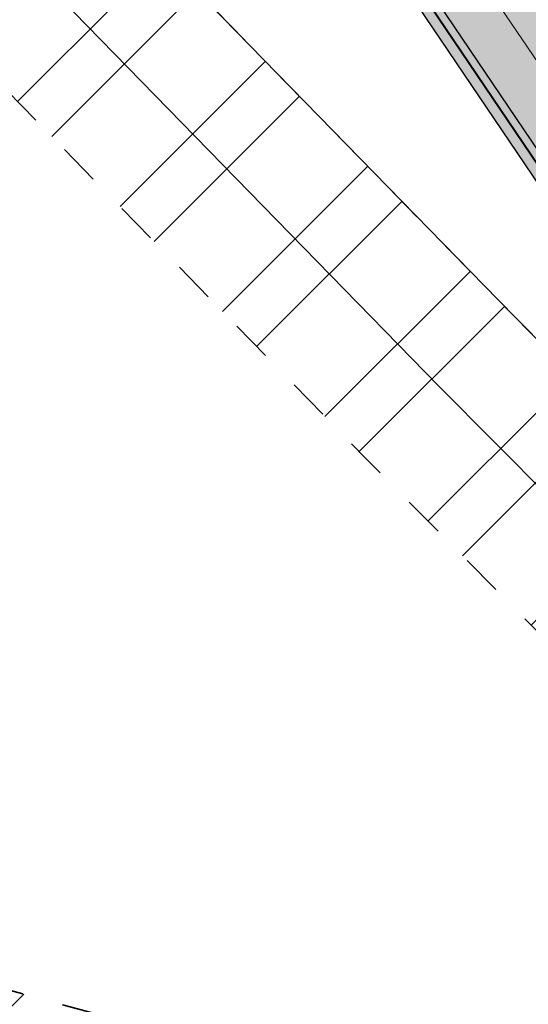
# Model space of a CAD drawing. Header units: metres. Extents: x 207669 to 209690, y 476021 to 477293.
# Tile 5 of 49: x 207943 to 207967, y 476885 to 476933. Entities that reach past the tile are written whole.
import ezdxf
from ezdxf.lldxf.tags import DXFTag

# ---------------------------------------------------------------- set-up
doc = ezdxf.new("R2010")
doc.units = ezdxf.units.M
doc.linetypes.add('AM-AS', pattern=[16, 10, -2, 2, -2])
doc.linetypes.add('NLCS-HIDDEN', pattern=[4, 2, -2])
for name, color, linetype, lineweight, true_color in [('B-OI-KL-BRANDSTOF_Orientatieverzoek_gasunieoost_0000541420-G', 40, 'KL-BRANDSTOF-N', 18, 0xffbf00), ('N-WE-AM-AS_WEG-G', 7, 'AM-AS', 18, 0xd60000), ('N-WE-VH-FUNDERING_GRANULAAT-G', 7, 'CONTINUOUS', 40, 0x99004c), ('N-WE-VH-FUNDERING_ZANDBED-BREED-G', 7, 'CONTINUOUS', 30, 0xa57c00), ('N-WE-VH-FUNDERING_ZANDBED_BREED-A', 7, 'CONTINUOUS', 40, 0xa57c00)]:
    doc.layers.add(name, color=color, linetype=linetype, lineweight=lineweight, true_color=true_color)
for name, color, linetype, lineweight in [('B-OI-KL-VEILIGHEIDSZONE-G', 252, 'NLCS-HIDDEN', 35), ('N-WE-IE-TERREINAFSCHEIDING_KUNSTMATIG_HEKWERK_HOOG-G', 210, 'IE-TERREINAFSCHEIDING-KUNSTMATIG', 35), ('T-WE-VH-KANTVERHARDING_BOUWWEG-G', 60, 'CONTINUOUS', 25), ('T-WE-VH-VERHARDING_ASFALT_BOUWWEG-70MM-A', 252, 'CONTINUOUS', 18)]:
    doc.layers.add(name, color=color, linetype=linetype, lineweight=lineweight)
doc.styles.get("Standard").update_dxf_attribs({"font": 'isocp.shx'})
doc.linetypes.add('IE-TERREINAFSCHEIDING-KUNSTMATIG', pattern='A,4,[82,NLCS.shx,S=0.75,R=90,X=0,Y=0],4,-2', length=10)
tags = doc.linetypes.add('KL-BRANDSTOF-N', pattern='A,4,-0.5,[105,NLCS.SHX,S=0.5,R=0,X=0.75,Y=0],-2,4,-1,["B",Standard,S=1,R=0,X=-0.15,Y=-0.5],-1.5', length=13).pattern_tags.tags
tags[18] = DXFTag(74, 10)
pattern_1 = [(45, (0, 0), (-5.051394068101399, 5.051394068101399), []), (45, (3.3675975, 0), (-5.051394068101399, 5.051394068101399), [])]

# ---------------------------------------------------------------- blocks, each defined once
blk = doc.blocks.new('A$C78FE763D')
at = {"layer": 'B-OI-KL-VEILIGHEIDSZONE-G'}
h = blk.add_hatch(dxfattribs=at)
h.set_pattern_fill('ANSI32', color=256, scale=0.75)
h.set_pattern_definition(pattern_1)
h.paths.add_polyline_path([(209050.9375881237, 476518.5396431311), (209043.125532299, 476518.8796438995), (209004.4717691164, 476520.7480644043), (208998.0385089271, 476520.8455989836), (208994.4349887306, 476520.9688748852), (208992.935653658, 476521.1809657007), (208987.1141704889, 476522.9398933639), (208984.2464321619, 476523.7645453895), (208982.2472676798, 476524.1575529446), (208961.5809573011, 476528.4629516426), (208946.5220461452, 476532.563855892), (208941.2051906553, 476533.782514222), (208903.1010240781, 476542.5168446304), (208854.3198681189, 476553.4830269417), (208805.5441397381, 476564.3659582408), (208756.842541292, 476575.5088327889), (208708.1580406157, 476586.8421821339), (208659.4445053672, 476597.9561975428), (208645.9421921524, 476601.2015875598), (208635.8122818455, 476603.0898383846), (208626.3864741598, 476604.9618731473), (208620.0089611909, 476606.6876323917), (208616.8738774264, 476607.6539789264), (208608.5085805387, 476607.3317409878), (208607.7147462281, 476607.388227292), (208593.7159588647, 476606.8106741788), (208573.1718238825, 476606.1685136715), (208551.5354744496, 476605.2313140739), (208514.8965904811, 476605.0346582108), (208505.7717838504, 476604.8736203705), (208485.9502657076, 476604.3007499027), (208475.047726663, 476604.1278963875), (208473.2836551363, 476604.2170161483), (208435.3275707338, 476609.0187374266), (208410.2766025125, 476612.2382755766), (208386.3403179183, 476615.1490799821), (208372.1225659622, 476616.7944344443), (208370.8679237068, 476617.0666386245), (208366.7919455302, 476618.1427362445), (208347.1206601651, 476622.9592522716), (208332.5732144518, 476626.4223583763), (208314.8127730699, 476630.7675542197), (208307.5733359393, 476632.8400167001), (208304.1866016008, 476633.9158244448), (208301.7785627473, 476634.9618108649), (208265.737801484, 476652.8223577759), (208252.2084358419, 476659.8116686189), (208236.1466094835, 476668.5299794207), (208217.2765463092, 476679.2130734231), (208211.238871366, 476682.4328276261), (208206.9135463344, 476684.6223727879), (208201.0043056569, 476689.0424139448), (208194.8743833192, 476694.0181090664), (208188.0278762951, 476699.6469287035), (208179.7819454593, 476706.5954438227), (208167.5172268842, 476716.7875479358), (208160.0162014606, 476723.1235963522), (208143.7253530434, 476737.7180011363), (208140.7841958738, 476740.296256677), (208137.2494930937, 476743.7516149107), (208127.3442713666, 476753.6668096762), (208117.6775741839, 476763.4073517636), (208110.7673497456, 476770.4858983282), (208107.1789824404, 476774.0473304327), (208073.4188309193, 476808.9680776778), (208037.0226775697, 476846.8302774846), (208005.6460867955, 476879.2423167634), (207982.4240652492, 476903.0248457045), (207966.6406611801, 476918.9412363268), (207943.1172987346, 476943.0761142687), (207919.053827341, 476967.866388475), (207894.2855795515, 476993.4698702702), (207890.7679384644, 476996.8277555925), (207867.5642186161, 477020.3765344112), (207844.3344498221, 477044.2101672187), (207827.8124503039, 477061.0787171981), (207816.9714566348, 477067.1797366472), (207812.3269095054, 477070.0203660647), (207810.1095525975, 477071.3769726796), (207764.5498415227, 477099.2176252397), (207755.4859131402, 477103.8493892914), (207745.7668134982, 477107.4289707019), (207725.8028753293, 477114.6722316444), (207702.275920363, 477123.4861027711), (207695.2540454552, 477126.1533678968), (207691.7030862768, 477116.8050691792), (207698.746329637, 477114.1296872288), (207722.3433746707, 477105.2895583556), (207742.3334365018, 477098.036819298), (207751.4683368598, 477094.6724007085), (207759.6604084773, 477090.4861647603), (207804.8906974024, 477062.8468173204), (207807.1093404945, 477061.4894239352), (207811.9087933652, 477058.5540533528), (207821.6657996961, 477053.0630728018), (207837.1818001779, 477037.2216227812), (207860.4220313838, 477013.3772555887), (207883.7523115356, 476989.7000344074), (207887.2366704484, 476986.3739197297), (207911.8724226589, 476960.9074015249), (207935.9489512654, 476936.1036757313), (207959.5095888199, 476911.9305536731), (207975.2961847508, 476896.0109442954), (207998.4761632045, 476872.2714732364), (208029.8255724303, 476839.8875125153), (208066.2194190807, 476802.0277123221), (208100.0612675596, 476767.0224595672), (208103.6669002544, 476763.4438916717), (208110.5506758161, 476756.3924382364), (208120.2579786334, 476746.6109803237), (208130.2167569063, 476736.6421750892), (208133.9880541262, 476732.9555333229), (208137.0928969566, 476730.2337888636), (208153.4520485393, 476715.5781936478), (208161.0950231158, 476709.1222420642), (208173.3643045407, 476698.9263461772), (208181.6303737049, 476691.9608612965), (208188.5478666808, 476686.2736809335), (208194.855944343, 476681.1533760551), (208201.6207036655, 476676.093417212), (208206.6273786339, 476673.5589623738), (208212.4597036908, 476670.4487165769), (208231.2976405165, 476659.7838105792), (208247.5278141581, 476650.9741213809), (208261.222448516, 476643.899432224), (208297.5636872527, 476625.889979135), (208300.6716483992, 476624.5399655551), (208304.6829140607, 476623.2657732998), (208312.2474769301, 476621.1002357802), (208330.2270355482, 476616.7014316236), (208344.7735898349, 476613.2385377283), (208364.3263044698, 476608.4510537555), (208368.5303262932, 476607.3411513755), (208370.4836840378, 476606.9173555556), (208385.1619320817, 476605.2187100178), (208409.0356474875, 476602.3155144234), (208434.0626792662, 476599.0990525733), (208472.4025948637, 476594.2487738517), (208474.874523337, 476594.1238936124), (208486.1739842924, 476594.3030400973), (208506.0044661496, 476594.8761696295), (208515.0116595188, 476595.035131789), (208551.7787755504, 476595.2324759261), (208573.5444261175, 476596.1752763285), (208594.0782911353, 476596.8171158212), (208607.5655037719, 476597.3735627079), (208608.3456694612, 476597.3180490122), (208615.5563725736, 476597.5958110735), (208617.2292888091, 476597.0801576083), (208624.1037758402, 476595.2199168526), (208633.9219681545, 476593.2699516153), (208643.8560578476, 476591.4182024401), (208657.1637446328, 476588.2195924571), (208705.9122093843, 476577.097607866), (208754.5937087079, 476565.764957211), (208803.3401102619, 476554.6118317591), (208852.1343818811, 476543.7247630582), (208900.8872259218, 476532.7649453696), (208938.9710593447, 476524.0352757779), (208944.0902038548, 476522.8619341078), (208959.2452926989, 476518.7348383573), (208980.2629823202, 476514.3562370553), (208981.8958178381, 476514.0352446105), (208984.2860795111, 476513.3478966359), (208990.776596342, 476511.3868242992), (208993.5612612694, 476510.9929151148), (208997.7917410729, 476510.8481910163), (209004.1544808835, 476510.7517255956), (209042.666717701, 476508.8901461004), (209050.5027740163, 476508.5491007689)])
h = blk.add_hatch(dxfattribs=at)
h.set_pattern_fill('ANSI32', color=256, scale=0.75)
h.set_pattern_definition(pattern_1)
h.paths.add_polyline_path([(209049.9040674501, 476513.0338821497), (209047.9294700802, 476513.0805787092), (209017.1992382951, 476514.8064918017), (209008.5272349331, 476515.2647521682), (209004.8121158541, 476515.4943067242), (209004.2408080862, 476517.5976129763), (209000.6276531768, 476519.3154362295), (208998.7788331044, 476519.4035706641), (208993.2416138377, 476519.8381183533), (208990.97886399, 476520.3162782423), (208988.6145419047, 476521.0333104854), (208983.3310031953, 476522.1952195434), (208982.2517066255, 476522.3679864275), (208961.9475473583, 476526.8995101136), (208902.7618700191, 476541.0620222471), (208853.8783733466, 476551.6625872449), (208805.1138370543, 476562.5011498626), (208756.4213277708, 476573.5724886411), (208707.8367897, 476585.2632493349), (208659.1236152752, 476596.6233849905), (208645.679700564, 476599.6303800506), (208640.3598271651, 476601.0262477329), (208639.0288933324, 476601.3286358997), (208630.6115306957, 476603.2477033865), (208628.1305486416, 476603.3724206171), (208622.4777562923, 476602.8079669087), (208611.8145477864, 476602.596814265), (208599.7689718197, 476602.0901496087), (208586.4531468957, 476601.6153341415), (208570.4825037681, 476600.9767082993), (208545.8615593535, 476600.191103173), (208522.6693948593, 476599.9608065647), (208506.649443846, 476599.9037354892), (208490.6508412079, 476599.6171724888), (208474.9075160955, 476599.7147367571), (208459.2145196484, 476600.8897237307), (208443.5154846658, 476602.8478914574), (208427.6849074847, 476604.9554357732), (208411.7970154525, 476606.9594493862), (208395.9370638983, 476608.915619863), (208380.275665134, 476611.090482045), (208371.4295667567, 476612.3947525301), (208364.895292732, 476613.5728254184), (208349.4689988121, 476617.1053753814), (208333.8965026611, 476620.8587718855), (208327.7544930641, 476622.2719244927), (208319.2180087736, 476624.3108873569), (208310.7373976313, 476626.5414977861), (208304.4345748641, 476628.6519452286), (208296.9686334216, 476631.7659578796), (208290.3670795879, 476634.9872680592), (208276.3190710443, 476642.4587023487), (208262.12475887, 476649.9100899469), (208233.6902783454, 476664.5532774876), (208219.6299865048, 476671.9627335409), (208206.0581788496, 476679.7449356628), (208199.3422186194, 476684.4570483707), (208193.5954706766, 476688.9022408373), (208191.8675052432, 476690.3117710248), (208169.3297613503, 476709.263374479), (208157.1377965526, 476719.4686554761), (208145.2524005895, 476730.0154807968), (208133.5910201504, 476740.8020591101), (208122.1887856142, 476751.8764433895), (208111.322505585, 476762.8023900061), (208100.2775304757, 476774.2949457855), (208089.2059399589, 476785.886893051), (208078.0474932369, 476797.3958249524), (208066.9712737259, 476808.7884220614), (208055.7541631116, 476820.1836138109), (208044.6117725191, 476831.5776518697), (208033.4864377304, 476843.0833485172), (208022.2436173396, 476854.8298633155), (208021.0579990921, 476856.0035156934), (208013.0067169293, 476864.4476175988), (208010.65405498, 476866.474961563), (208006.7205843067, 476867.9604600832), (207991.138858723, 476872.4534932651), (207975.7144594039, 476876.8206847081), (207960.2521809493, 476881.1029625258), (207944.8222693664, 476885.2904813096), (207929.4324876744, 476889.5395556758), (207914.0135226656, 476893.8219354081), (207898.6063409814, 476898.1656782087), (207874.9670680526, 476904.6657532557), (207859.6453011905, 476908.9835424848), (207844.4240313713, 476913.4164947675), (207841.3066156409, 476914.2904238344), (207838.7115490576, 476914.7345247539), (207835.5842467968, 476914.3844093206), (207831.5041699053, 476913.3913854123), (207830.5720012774, 476913.2726442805), (207829.6633061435, 476913.3865181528), (207828.5949108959, 476913.7204861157), (207807.9104308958, 476919.4235730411), (207786.0683481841, 476925.4976016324), (207776.1044615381, 476928.1645006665), (207757.7294162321, 476933.3081194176), (207739.9541562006, 476938.7043057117), (207724.4544292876, 476942.8324040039), (207720.1668244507, 476943.9676748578), (207682.0354066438, 476955.7184769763), (207671.8795113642, 476958.5883705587), (207669.1601613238, 476948.9652143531), (207679.2028433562, 476946.1273130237), (207717.4134255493, 476934.352115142), (207721.8878207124, 476933.167385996), (207737.2140937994, 476929.0854842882), (207754.9288337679, 476923.7076705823), (207773.4637884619, 476918.5192893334), (207783.4359018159, 476915.8501883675), (207805.2418191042, 476909.7862169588), (207825.7733391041, 476904.1253038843), (207827.5329438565, 476903.5752718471), (207830.5822487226, 476903.1931457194), (207833.3240800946, 476903.5424045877), (207837.3300032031, 476904.5173806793), (207838.4187009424, 476904.639265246), (207839.1076343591, 476904.5213661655), (207841.6762186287, 476903.8012952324), (207856.8909488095, 476899.3702475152), (207872.2851819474, 476895.0320367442), (207895.9239090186, 476888.5321117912), (207911.3187273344, 476884.1918545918), (207926.7637623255, 476879.9022343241), (207942.1819806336, 476875.6453086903), (207957.6080690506, 476871.4588274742), (207973.0177905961, 476867.1911052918), (207988.391391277, 476862.8382967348), (208003.5636656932, 476858.4633299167), (208005.46619502, 476857.7448284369), (208006.1075330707, 476857.1921724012), (208013.9202509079, 476848.9982743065), (208015.1126326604, 476847.8179266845), (208026.2798122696, 476836.1504414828), (208037.4424774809, 476824.6061381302), (208048.6160868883, 476813.180176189), (208059.8229762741, 476801.7953679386), (208070.872756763, 476790.4299650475), (208082.0003100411, 476778.9528969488), (208093.0567195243, 476767.3768442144), (208104.171744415, 476755.8113999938), (208115.1594643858, 476744.7633466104), (208126.7112298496, 476733.5437308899), (208138.5378494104, 476722.6043092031), (208150.6084534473, 476711.8931345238), (208162.9024886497, 476701.6024155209), (208185.4887447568, 476682.6100189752), (208187.3747793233, 476681.0715491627), (208193.4080313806, 476676.4047416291), (208200.6880711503, 476671.2968543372), (208214.8102634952, 476663.199056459), (208229.0699716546, 476655.6845125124), (208257.5114911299, 476641.037700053), (208271.6471789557, 476633.6170876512), (208285.825170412, 476626.0765219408), (208292.8476165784, 476622.6498321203), (208300.9176751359, 476619.2838447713), (208307.8748523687, 476616.9542922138), (208316.7842412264, 476614.6109026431), (208325.4717569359, 476612.5358655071), (208331.6037473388, 476611.1250181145), (208347.1812511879, 476607.3704146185), (208362.890957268, 476603.7729645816), (208369.8126832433, 476602.5250374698), (208378.858584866, 476601.1913079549), (208394.6371861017, 476599.0001701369), (208410.5592345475, 476597.0363406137), (208426.3993425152, 476595.0383542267), (208442.2367653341, 476592.9298985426), (208458.2217303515, 476590.9360662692), (208474.5027339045, 476589.7170532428), (208490.7094087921, 476589.6166175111), (208506.756806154, 476589.9040545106), (208522.7368551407, 476589.9609834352), (208546.0706906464, 476590.1926868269), (208570.8417462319, 476590.9830817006), (208586.8311031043, 476591.6224558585), (208600.1572781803, 476592.0976403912), (208612.1237022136, 476592.6009757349), (208623.0744937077, 476592.8178230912), (208628.3777013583, 476593.3473693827), (208629.2387193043, 476593.3040866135), (208636.8133566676, 476591.5771541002), (208637.9824228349, 476591.311542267), (208643.3185494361, 476589.9114099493), (208656.8966347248, 476586.8744050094), (208705.5314603, 476575.5325406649), (208754.1429222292, 476563.8353013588), (208802.9204129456, 476552.7446401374), (208851.7338766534, 476541.895202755), (208900.5383799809, 476531.3117677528), (208959.6947026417, 476517.1562798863), (208980.3705433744, 476512.5418035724), (208981.4652468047, 476512.3665704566), (208986.0857080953, 476511.3504795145), (208988.48938601, 476510.6215117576), (208991.8106361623, 476509.9196716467), (208995.4852075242, 476509.6313000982), (208996.5742499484, 476506.910972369), (208999.9799266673, 476505.7738128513), (209007.9550150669, 476505.2810378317), (209016.6550117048, 476504.8212981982), (209047.5307799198, 476503.0872112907), (209049.6676470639, 476503.0366772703)])
at = {"layer": 'B-OI-KL-BRANDSTOF_Orientatieverzoek_gasunieoost_0000541420-G', "flags": 128}
blk.add_lwpolyline([(209050.72018107, 476513.54437195), (209042.896125, 476513.884895), (209004.313125, 476515.749895), (208997.915125, 476515.846895), (208993.998125, 476515.980895), (208991.856125, 476516.2838949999), (208985.700125, 476518.1438949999), (208983.071125, 476518.899895), (208981.255125, 476519.2568949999), (208960.413125, 476523.5988949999), (208945.306125, 476527.7128949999), (208940.088125, 476528.9088949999), (208901.994125, 476537.640895), (208853.227125, 476548.6038949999), (208804.442125, 476559.488895), (208755.718125, 476570.6368949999), (208707.035125, 476581.9698949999), (208658.304125, 476593.0878949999), (208644.899125, 476596.309895), (208634.867125, 476598.179895), (208625.245125, 476600.090895), (208618.619125, 476601.883895), (208616.215125, 476602.624895), (208608.427125, 476602.324895), (208607.640125, 476602.380895), (208593.897125, 476601.813895), (208573.358125, 476601.171895), (208551.657125, 476600.231895), (208514.954125, 476600.0348949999), (208505.888125, 476599.874895), (208486.062125, 476599.301895), (208474.961125, 476599.1258949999), (208472.843125, 476599.232895), (208434.695125, 476604.058895), (208409.656125, 476607.276895), (208385.751125, 476610.183895), (208371.303125, 476611.855895), (208369.699125, 476612.203895), (208365.559125, 476613.296895), (208345.947125, 476618.0988949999), (208331.400125, 476621.5618949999), (208313.530125, 476625.933895), (208306.128125, 476628.052895), (208302.429125, 476629.227895), (208299.671125, 476630.4258949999), (208263.480125, 476648.3608949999), (208249.868125, 476655.3928949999), (208233.722125, 476664.156895), (208214.868125, 476674.830895), (208208.933125, 476677.9958949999), (208204.267125, 476680.357895), (208197.930125, 476685.097895), (208191.711125, 476690.145895), (208184.829125, 476695.803895), (208176.573125, 476702.760895), (208164.306125, 476712.954895), (208156.734125, 476719.350895), (208140.409125, 476733.975895), (208137.386125, 476736.6258949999), (208133.733125, 476740.1968949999), (208123.801125, 476750.138895), (208114.114125, 476759.899895), (208107.217125, 476766.964895), (208103.620125, 476770.5348949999), (208069.819125, 476805.497895), (208033.424125, 476843.358895), (208002.061125, 476875.7568949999), (207978.860125, 476899.5178949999), (207963.075125, 476915.4358949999), (207939.533125, 476939.589895), (207915.463125, 476964.3868949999), (207890.761125, 476989.921895), (207887.260125, 476993.263895), (207863.993125, 477016.8768949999), (207840.758125, 477040.715895), (207824.739125, 477057.070895), (207814.440125, 477062.866895), (207809.718125, 477065.754895), (207807.500125, 477067.111895), (207762.105125, 477094.851895), (207753.477125, 477099.260895), (207744.050125, 477102.732895), (207724.073125, 477109.980895), (207700.511125, 477118.807895), (207693.478565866, 477121.479218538)], dxfattribs=at)
at = {"layer": 'B-OI-KL-VEILIGHEIDSZONE-G', "flags": 128}
for points in [[(209050.9375881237, 476518.5396431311), (209043.125532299, 476518.8796438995), (209004.4717691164, 476520.7480644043), (208998.0385089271, 476520.8455989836), (208994.4349887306, 476520.9688748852), (208992.935653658, 476521.1809657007), (208987.1141704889, 476522.9398933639), (208984.2464321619, 476523.7645453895), (208982.2472676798, 476524.1575529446), (208961.5809573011, 476528.4629516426), (208946.5220461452, 476532.563855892), (208941.2051906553, 476533.782514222), (208903.1010240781, 476542.5168446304), (208854.3198681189, 476553.4830269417), (208805.5441397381, 476564.3659582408), (208756.842541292, 476575.5088327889), (208708.1580406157, 476586.8421821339), (208659.4445053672, 476597.9561975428), (208645.9421921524, 476601.2015875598), (208635.8122818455, 476603.0898383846), (208626.3864741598, 476604.9618731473), (208620.0089611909, 476606.6876323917), (208616.8738774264, 476607.6539789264), (208608.5085805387, 476607.3317409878), (208607.7147462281, 476607.388227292), (208593.7159588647, 476606.8106741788), (208573.1718238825, 476606.1685136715), (208551.5354744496, 476605.2313140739), (208514.8965904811, 476605.0346582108), (208505.7717838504, 476604.8736203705), (208485.9502657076, 476604.3007499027), (208475.047726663, 476604.1278963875), (208473.2836551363, 476604.2170161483), (208435.3275707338, 476609.0187374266), (208410.2766025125, 476612.2382755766), (208386.3403179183, 476615.1490799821), (208372.1225659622, 476616.7944344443), (208370.8679237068, 476617.0666386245), (208366.7919455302, 476618.1427362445), (208347.1206601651, 476622.9592522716), (208332.5732144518, 476626.4223583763), (208314.8127730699, 476630.7675542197), (208307.5733359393, 476632.8400167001), (208304.1866016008, 476633.9158244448), (208301.7785627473, 476634.9618108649), (208265.737801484, 476652.8223577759), (208252.2084358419, 476659.8116686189), (208236.1466094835, 476668.5299794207), (208217.2765463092, 476679.2130734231), (208211.238871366, 476682.4328276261), (208206.9135463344, 476684.6223727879), (208201.0043056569, 476689.0424139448), (208194.8743833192, 476694.0181090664), (208188.0278762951, 476699.6469287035), (208179.7819454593, 476706.5954438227), (208167.5172268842, 476716.7875479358), (208160.0162014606, 476723.1235963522), (208143.7253530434, 476737.7180011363), (208140.7841958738, 476740.296256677), (208137.2494930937, 476743.7516149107), (208127.3442713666, 476753.6668096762), (208117.6775741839, 476763.4073517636), (208110.7673497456, 476770.4858983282), (208107.1789824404, 476774.0473304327), (208073.4188309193, 476808.9680776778), (208037.0226775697, 476846.8302774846), (208005.6460867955, 476879.2423167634), (207982.4240652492, 476903.0248457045), (207966.6406611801, 476918.9412363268), (207943.1172987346, 476943.0761142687), (207919.053827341, 476967.866388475), (207894.2855795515, 476993.4698702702), (207890.7679384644, 476996.8277555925), (207867.5642186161, 477020.3765344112), (207844.3344498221, 477044.2101672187), (207827.8124503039, 477061.0787171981), (207816.9714566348, 477067.1797366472), (207812.3269095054, 477070.0203660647), (207810.1095525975, 477071.3769726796), (207764.5498415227, 477099.2176252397), (207755.4859131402, 477103.8493892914), (207745.7668134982, 477107.4289707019), (207725.8028753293, 477114.6722316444), (207702.275920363, 477123.4861027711), (207695.2540454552, 477126.1533678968), (207691.7030862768, 477116.8050691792), (207698.746329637, 477114.1296872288), (207722.3433746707, 477105.2895583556), (207742.3334365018, 477098.036819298), (207751.4683368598, 477094.6724007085), (207759.6604084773, 477090.4861647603), (207804.8906974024, 477062.8468173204), (207807.1093404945, 477061.4894239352), (207811.9087933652, 477058.5540533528), (207821.6657996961, 477053.0630728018), (207837.1818001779, 477037.2216227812), (207860.4220313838, 477013.3772555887), (207883.7523115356, 476989.7000344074), (207887.2366704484, 476986.3739197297), (207911.8724226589, 476960.9074015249), (207935.9489512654, 476936.1036757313), (207959.5095888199, 476911.9305536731), (207975.2961847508, 476896.0109442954), (207998.4761632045, 476872.2714732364), (208029.8255724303, 476839.8875125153), (208066.2194190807, 476802.0277123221), (208100.0612675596, 476767.0224595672), (208103.6669002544, 476763.4438916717), (208110.5506758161, 476756.3924382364), (208120.2579786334, 476746.6109803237), (208130.2167569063, 476736.6421750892), (208133.9880541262, 476732.9555333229), (208137.0928969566, 476730.2337888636), (208153.4520485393, 476715.5781936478), (208161.0950231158, 476709.1222420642), (208173.3643045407, 476698.9263461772), (208181.6303737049, 476691.9608612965), (208188.5478666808, 476686.2736809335), (208194.855944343, 476681.1533760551), (208201.6207036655, 476676.093417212), (208206.6273786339, 476673.5589623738), (208212.4597036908, 476670.4487165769), (208231.2976405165, 476659.7838105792), (208247.5278141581, 476650.9741213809), (208261.222448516, 476643.899432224), (208297.5636872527, 476625.889979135), (208300.6716483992, 476624.5399655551), (208304.6829140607, 476623.2657732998), (208312.2474769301, 476621.1002357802), (208330.2270355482, 476616.7014316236), (208344.7735898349, 476613.2385377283), (208364.3263044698, 476608.4510537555), (208368.5303262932, 476607.3411513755), (208370.4836840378, 476606.9173555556), (208385.1619320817, 476605.2187100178), (208409.0356474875, 476602.3155144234), (208434.0626792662, 476599.0990525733), (208472.4025948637, 476594.2487738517), (208474.874523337, 476594.1238936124), (208486.1739842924, 476594.3030400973), (208506.0044661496, 476594.8761696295), (208515.0116595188, 476595.035131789), (208551.7787755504, 476595.2324759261), (208573.5444261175, 476596.1752763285), (208594.0782911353, 476596.8171158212), (208607.5655037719, 476597.3735627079), (208608.3456694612, 476597.3180490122), (208615.5563725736, 476597.5958110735), (208617.2292888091, 476597.0801576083), (208624.1037758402, 476595.2199168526), (208633.9219681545, 476593.2699516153), (208643.8560578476, 476591.4182024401), (208657.1637446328, 476588.2195924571), (208705.9122093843, 476577.097607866), (208754.5937087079, 476565.764957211), (208803.3401102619, 476554.6118317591), (208852.1343818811, 476543.7247630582), (208900.8872259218, 476532.7649453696), (208938.9710593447, 476524.0352757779), (208944.0902038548, 476522.8619341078), (208959.2452926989, 476518.7348383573), (208980.2629823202, 476514.3562370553), (208981.8958178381, 476514.0352446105), (208984.2860795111, 476513.3478966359), (208990.776596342, 476511.3868242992), (208993.5612612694, 476510.9929151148), (208997.7917410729, 476510.8481910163), (209004.1544808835, 476510.7517255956), (209042.666717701, 476508.8901461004), (209050.5027740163, 476508.5491007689)], [(209049.9040674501, 476513.0338821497), (209047.9294700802, 476513.0805787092), (209017.1992382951, 476514.8064918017), (209008.5272349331, 476515.2647521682), (209004.8121158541, 476515.4943067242), (209004.2408080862, 476517.5976129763), (209000.6276531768, 476519.3154362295), (208998.7788331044, 476519.4035706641), (208993.2416138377, 476519.8381183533), (208990.97886399, 476520.3162782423), (208988.6145419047, 476521.0333104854), (208983.3310031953, 476522.1952195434), (208982.2517066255, 476522.3679864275), (208961.9475473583, 476526.8995101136), (208902.7618700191, 476541.0620222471), (208853.8783733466, 476551.6625872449), (208805.1138370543, 476562.5011498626), (208756.4213277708, 476573.5724886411), (208707.8367897, 476585.2632493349), (208659.1236152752, 476596.6233849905), (208645.679700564, 476599.6303800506), (208640.3598271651, 476601.0262477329), (208639.0288933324, 476601.3286358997), (208630.6115306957, 476603.2477033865), (208628.1305486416, 476603.3724206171), (208622.4777562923, 476602.8079669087), (208611.8145477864, 476602.596814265), (208599.7689718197, 476602.0901496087), (208586.4531468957, 476601.6153341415), (208570.4825037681, 476600.9767082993), (208545.8615593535, 476600.191103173), (208522.6693948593, 476599.9608065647), (208506.649443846, 476599.9037354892), (208490.6508412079, 476599.6171724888), (208474.9075160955, 476599.7147367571), (208459.2145196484, 476600.8897237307), (208443.5154846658, 476602.8478914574), (208427.6849074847, 476604.9554357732), (208411.7970154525, 476606.9594493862), (208395.9370638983, 476608.915619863), (208380.275665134, 476611.090482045), (208371.4295667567, 476612.3947525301), (208364.895292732, 476613.5728254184), (208349.4689988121, 476617.1053753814), (208333.8965026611, 476620.8587718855), (208327.7544930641, 476622.2719244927), (208319.2180087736, 476624.3108873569), (208310.7373976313, 476626.5414977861), (208304.4345748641, 476628.6519452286), (208296.9686334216, 476631.7659578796), (208290.3670795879, 476634.9872680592), (208276.3190710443, 476642.4587023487), (208262.12475887, 476649.9100899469), (208233.6902783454, 476664.5532774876), (208219.6299865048, 476671.9627335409), (208206.0581788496, 476679.7449356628), (208199.3422186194, 476684.4570483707), (208193.5954706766, 476688.9022408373), (208191.8675052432, 476690.3117710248), (208169.3297613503, 476709.263374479), (208157.1377965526, 476719.4686554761), (208145.2524005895, 476730.0154807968), (208133.5910201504, 476740.8020591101), (208122.1887856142, 476751.8764433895), (208111.322505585, 476762.8023900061), (208100.2775304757, 476774.2949457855), (208089.2059399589, 476785.886893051), (208078.0474932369, 476797.3958249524), (208066.9712737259, 476808.7884220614), (208055.7541631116, 476820.1836138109), (208044.6117725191, 476831.5776518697), (208033.4864377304, 476843.0833485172), (208022.2436173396, 476854.8298633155), (208021.0579990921, 476856.0035156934), (208013.0067169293, 476864.4476175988), (208010.65405498, 476866.474961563), (208006.7205843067, 476867.9604600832), (207991.138858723, 476872.4534932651), (207975.7144594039, 476876.8206847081), (207960.2521809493, 476881.1029625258), (207944.8222693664, 476885.2904813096), (207929.4324876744, 476889.5395556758), (207914.0135226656, 476893.8219354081), (207898.6063409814, 476898.1656782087), (207874.9670680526, 476904.6657532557), (207859.6453011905, 476908.9835424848), (207844.4240313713, 476913.4164947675), (207841.3066156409, 476914.2904238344), (207838.7115490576, 476914.7345247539), (207835.5842467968, 476914.3844093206), (207831.5041699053, 476913.3913854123), (207830.5720012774, 476913.2726442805), (207829.6633061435, 476913.3865181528), (207828.5949108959, 476913.7204861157), (207807.9104308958, 476919.4235730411), (207786.0683481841, 476925.4976016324), (207776.1044615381, 476928.1645006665), (207757.7294162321, 476933.3081194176), (207739.9541562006, 476938.7043057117), (207724.4544292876, 476942.8324040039), (207720.1668244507, 476943.9676748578), (207682.0354066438, 476955.7184769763), (207671.8795113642, 476958.5883705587), (207669.1601613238, 476948.9652143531), (207679.2028433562, 476946.1273130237), (207717.4134255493, 476934.352115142), (207721.8878207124, 476933.167385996), (207737.2140937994, 476929.0854842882), (207754.9288337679, 476923.7076705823), (207773.4637884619, 476918.5192893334), (207783.4359018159, 476915.8501883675), (207805.2418191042, 476909.7862169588), (207825.7733391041, 476904.1253038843), (207827.5329438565, 476903.5752718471), (207830.5822487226, 476903.1931457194), (207833.3240800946, 476903.5424045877), (207837.3300032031, 476904.5173806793), (207838.4187009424, 476904.639265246), (207839.1076343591, 476904.5213661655), (207841.6762186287, 476903.8012952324), (207856.8909488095, 476899.3702475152), (207872.2851819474, 476895.0320367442), (207895.9239090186, 476888.5321117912), (207911.3187273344, 476884.1918545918), (207926.7637623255, 476879.9022343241), (207942.1819806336, 476875.6453086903), (207957.6080690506, 476871.4588274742), (207973.0177905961, 476867.1911052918), (207988.391391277, 476862.8382967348), (208003.5636656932, 476858.4633299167), (208005.46619502, 476857.7448284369), (208006.1075330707, 476857.1921724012), (208013.9202509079, 476848.9982743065), (208015.1126326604, 476847.8179266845), (208026.2798122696, 476836.1504414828), (208037.4424774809, 476824.6061381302), (208048.6160868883, 476813.180176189), (208059.8229762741, 476801.7953679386), (208070.872756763, 476790.4299650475), (208082.0003100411, 476778.9528969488), (208093.0567195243, 476767.3768442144), (208104.171744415, 476755.8113999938), (208115.1594643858, 476744.7633466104), (208126.7112298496, 476733.5437308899), (208138.5378494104, 476722.6043092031), (208150.6084534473, 476711.8931345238), (208162.9024886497, 476701.6024155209), (208185.4887447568, 476682.6100189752), (208187.3747793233, 476681.0715491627), (208193.4080313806, 476676.4047416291), (208200.6880711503, 476671.2968543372), (208214.8102634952, 476663.199056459), (208229.0699716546, 476655.6845125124), (208257.5114911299, 476641.037700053), (208271.6471789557, 476633.6170876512), (208285.825170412, 476626.0765219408), (208292.8476165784, 476622.6498321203), (208300.9176751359, 476619.2838447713), (208307.8748523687, 476616.9542922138), (208316.7842412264, 476614.6109026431), (208325.4717569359, 476612.5358655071), (208331.6037473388, 476611.1250181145), (208347.1812511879, 476607.3704146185), (208362.890957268, 476603.7729645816), (208369.8126832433, 476602.5250374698), (208378.858584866, 476601.1913079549), (208394.6371861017, 476599.0001701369), (208410.5592345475, 476597.0363406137), (208426.3993425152, 476595.0383542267), (208442.2367653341, 476592.9298985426), (208458.2217303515, 476590.9360662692), (208474.5027339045, 476589.7170532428), (208490.7094087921, 476589.6166175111), (208506.756806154, 476589.9040545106), (208522.7368551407, 476589.9609834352), (208546.0706906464, 476590.1926868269), (208570.8417462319, 476590.9830817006), (208586.8311031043, 476591.6224558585), (208600.1572781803, 476592.0976403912), (208612.1237022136, 476592.6009757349), (208623.0744937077, 476592.8178230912), (208628.3777013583, 476593.3473693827), (208629.2387193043, 476593.3040866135), (208636.8133566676, 476591.5771541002), (208637.9824228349, 476591.311542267), (208643.3185494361, 476589.9114099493), (208656.8966347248, 476586.8744050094), (208705.5314603, 476575.5325406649), (208754.1429222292, 476563.8353013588), (208802.9204129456, 476552.7446401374), (208851.7338766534, 476541.895202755), (208900.5383799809, 476531.3117677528), (208959.6947026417, 476517.1562798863), (208980.3705433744, 476512.5418035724), (208981.4652468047, 476512.3665704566), (208986.0857080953, 476511.3504795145), (208988.48938601, 476510.6215117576), (208991.8106361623, 476509.9196716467), (208995.4852075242, 476509.6313000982), (208996.5742499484, 476506.910972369), (208999.9799266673, 476505.7738128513), (209007.9550150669, 476505.2810378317), (209016.6550117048, 476504.8212981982), (209047.5307799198, 476503.0872112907), (209049.6676470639, 476503.0366772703)]]:
    blk.add_lwpolyline(points, close=True, dxfattribs=at)

msp = doc.modelspace()

# ---------------------------------------------------------------- hatches: boundary and pattern name
at = {"layer": 'N-WE-VH-FUNDERING_ZANDBED_BREED-A', "transparency": 33554559}
h = msp.add_hatch(color=256, dxfattribs=at)
h.dxf.hatch_style = 1
edge = h.paths.add_edge_path(flags=16)
edge.add_arc((208018.7845404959, 476941.9416020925), 23.79784241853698, 2.319868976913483, 68.45130498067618, ccw=False)
edge.add_arc((207992.9401543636, 476940.8946074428), 49.6634275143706, -44.537330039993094, 2.319868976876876, ccw=False)
edge.add_arc((207975.0359779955, 476959.1559325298), 75.23482617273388, 302.0107321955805, 315.1130849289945, ccw=False)
edge.add_line((208014.9163120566, 476895.3606503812), (208013.122737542, 476893.0276360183))
edge.add_arc((208012.7492379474, 476898.1139409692), 5.100000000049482, 234.31241061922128, 274.1998286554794, ccw=False)
edge.add_line((208009.774074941, 476893.9716704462), (207985.8857599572, 476911.1293212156))
edge.add_arc((207988.8317546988, 476915.2309812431), 5.049999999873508, 214.057908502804, 234.31241061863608, ccw=False)
edge.add_line((207984.6479712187, 476912.4028271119), (207974.9491909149, 476926.7505588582))
edge.add_arc((207979.174397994, 476929.6067145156), 5.10000000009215, 174.1134030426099, 214.0579085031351, ccw=False)
edge.add_line((207974.1012911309, 476930.1297697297), (207976.5079837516, 476932.3365274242))
edge.add_line((207976.5079837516, 476932.3365274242), (207987.8577930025, 476944.791240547))
edge.add_arc((208049.9804324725, 476888.2579610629), 83.99544049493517, 116.50385453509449, 137.6969592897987, ccw=False)
edge.add_arc((208020.7404048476, 476946.8945045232), 18.47274637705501, 68.45130498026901, 116.50385453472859, ccw=False)
edge = h.paths.add_edge_path(flags=16)
edge.add_arc((207950.9388624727, 477049.6280640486), 37.53249998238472, 305.8214969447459, 358.8807534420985, ccw=False)
edge.add_arc((208022.9212658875, 476938.7720458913), 94.70726443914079, 121.8779908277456, 149.2630944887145)
edge.add_arc((207938.4936721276, 476988.9750646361), 3.518809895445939, 313.33145217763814, 329.26309448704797, ccw=False)
edge.add_arc((207939.535906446, 476987.870288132), 1.999999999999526, 214.0579085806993, 313.33145217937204, ccw=False)
edge.add_line((207937.878962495, 476986.7502270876), (207937.0909030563, 476984.8804810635))
edge.add_arc((207938.4964469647, 476989.7829749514), 5.099999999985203, 214.0579084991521, 254.0024146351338, ccw=False)
edge.add_line((207934.2712398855, 476986.9268192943), (207909.4248063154, 477023.6829837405))
edge.add_arc((207913.6500133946, 477026.5391393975), 5.09999999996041, 174.1134017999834, 214.0579084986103, ccw=False)
edge.add_line((207908.5769065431, 477027.0621947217), (207910.7629846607, 477028.895780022))
edge.add_arc((207951.2488938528, 477005.1332987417), 46.94426865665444, 128.6299866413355, 149.5899578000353, ccw=False)
edge.add_arc((207862.439417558, 477114.1293349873), 93.65498082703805, 309.4451683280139, 332.8796175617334)
edge.add_arc((207965.0096183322, 477061.8722859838), 21.46109186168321, 30.11757463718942, 153.5374305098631, ccw=False)
edge.add_arc((207952.0866587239, 477053.779186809), 36.7039722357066, -7.647124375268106, 30.923212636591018, ccw=False)
edge = h.paths.add_edge_path(flags=16)
edge.add_arc((207924.3592697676, 477029.9185181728), 85.2596023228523, 121.1031986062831, 145.2237219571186)
edge.add_arc((207852.6855038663, 477079.6890865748), 1.999999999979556, 294.3579977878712, 325.2237219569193, ccw=False)
edge.add_line((207853.5103773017, 477077.8671140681), (207851.2906661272, 477076.0183202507))
edge.add_arc((207851.3290830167, 477081.1181755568), 5.099999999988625, 229.6238971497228, 269.5684026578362, ccw=False)
edge.add_line((207848.0252916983, 477077.2329518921), (207822.9577107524, 477098.549113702))
edge.add_arc((207831.4439198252, 477108.5288058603), 13.10000000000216, 205.0134647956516, 229.6238971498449, ccw=False)
edge.add_line((207819.572589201, 477102.9897166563), (207820.2180752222, 477104.672360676))
edge.add_arc((207833.0127928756, 477108.2725821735), 13.2915911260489, 140.0836640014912, 195.7157219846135, ccw=False)
edge.add_line((207822.8183786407, 477116.8013753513), (207868.0195344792, 477169.9574566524))
edge.add_arc((207886.4104747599, 477151.8822228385), 25.78644531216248, 84.96140506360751, 135.4960267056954, ccw=False)
edge.add_arc((207882.984591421, 477140.0828944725), 37.91560423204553, 49.257470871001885, 81.36805577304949, ccw=False)
edge.add_arc((207894.6428723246, 477152.9501516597), 20.56242125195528, 2.0518782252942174, 50.469494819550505, ccw=False)
edge.add_arc((207879.2698302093, 477153.7302654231), 35.92230591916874, 335.5284907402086, 359.92999724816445, ccw=False)
edge.add_arc((207826.0890470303, 477182.593217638), 96.37526378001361, 304.2401094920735, 333.00668583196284, ccw=False)
edge = h.paths.add_edge_path()
edge.add_arc((207965.005917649, 477061.8894530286), 28.7200000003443, 32.12410697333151, 153.0069464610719)
edge.add_arc((207862.4447317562, 477114.131325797), 86.3800005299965, 309.1708019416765, 333.0069464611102, ccw=False)
edge.add_arc((207951.2488955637, 477005.1333027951), 54.21426865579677, 129.1708019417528, 146.2481467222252)
edge.add_arc((207901.9319495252, 477038.0881400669), 5.100000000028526, 293.9446099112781, 326.2481467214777, ccw=False)
edge.add_line((207904.0018013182, 477033.4270550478), (207901.8935327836, 477032.9882847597))
edge.add_arc((207901.9319495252, 477038.0881400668), 5.099999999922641, 229.6238969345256, 269.5684043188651, ccw=False)
edge.add_line((207898.6281581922, 477034.2029164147), (207860.5092017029, 477066.6172866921))
edge.add_arc((207863.8129930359, 477070.5025103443), 5.099999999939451, 189.6793914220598, 229.6238969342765, ccw=False)
edge.add_line((207858.7855965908, 477069.6450227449), (207858.8798555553, 477071.7964016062))
edge.add_arc((207863.812993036, 477070.5025103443), 5.100000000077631, 146.1675124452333, 165.3031853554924, ccw=False)
edge.add_arc((207924.3521430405, 477029.9253527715), 77.97999999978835, 122.7259849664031, 146.1675124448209, ccw=False)
edge.add_arc((207826.17520426, 477182.6992009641), 103.6199999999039, 302.7259849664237, 331.4867935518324)
edge.add_arc((207879.2491134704, 477153.8665777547), 43.21999999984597, 331.4867935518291, 356.8038714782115)
edge.add_arc((207894.6750815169, 477153.0051778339), 27.76999999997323, 356.8038714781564, 407.9181540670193)
edge.add_arc((207883.0137495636, 477140.0911026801), 45.17000000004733, 47.91815406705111, 74.77564179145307)
edge.add_arc((207886.2699822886, 477152.0559239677), 32.76999999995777, 74.77564179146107, 139.62389708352)
edge.add_line((207861.3055157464, 477173.2844027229), (207816.0074426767, 477120.0143477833))
edge.add_arc((207830.1009010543, 477108.03000671), 18.50000000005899, 139.6238970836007, 229.6238971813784)
edge.add_line((207818.1165600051, 477093.936548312), (207901.3480945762, 477023.1607977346))
edge.add_arc((207895.4530943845, 477016.22833982), 9.099999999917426, 34.05790846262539, 49.62389718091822, ccw=False)
edge.add_line((207902.9921893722, 477021.3246175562), (207979.2186577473, 476908.5602402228))
edge.add_arc((207988.249002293, 476914.664572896), 10.8999999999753, 214.0579084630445, 234.3124106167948)
edge.add_line((207981.8903205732, 476905.8114849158), (208074.1329226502, 476839.5587436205))
edge.add_arc((208081.6583349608, 476850.0362514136), 12.89999999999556, 234.3124106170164, 299.0336792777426)
edge.add_line((208087.9190100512, 476838.757335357), (208106.6218757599, 476849.1388795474))
edge.add_line((208106.6218757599, 476849.1388795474), (208104.8438712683, 476852.3420426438))
edge.add_line((208104.8438712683, 476852.3420426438), (208121.1081889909, 476861.1922391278))
edge.add_line((208121.1081889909, 476861.1922391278), (208119.0545768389, 476864.9610650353))
edge.add_line((208119.0545768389, 476864.9610650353), (208083.0215202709, 476844.9599178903))
edge.add_arc((208080.5463696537, 476849.4190242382), 5.100000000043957, 234.31241061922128, 299.03367927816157, ccw=False)
edge.add_line((208077.5712066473, 476845.2767537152), (208023.5008730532, 476884.1124732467))
edge.add_arc((208026.4760360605, 476888.2547437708), 5.10000000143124, 194.3679054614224, 234.3124106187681, ccw=False)
edge.add_line((208021.5355522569, 476886.9891925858), (208021.4536448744, 476889.1410771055))
edge.add_arc((208026.4760360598, 476888.2547437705), 5.099999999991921, 125.81933538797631, 169.9916992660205, ccw=False)
edge.add_arc((207976.3685280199, 476957.6811223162), 80.51999999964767, 305.8193353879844, 314.6490656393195)
edge.add_arc((207992.9537240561, 476940.8915043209), 56.91999999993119, 314.6490656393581, 362.324848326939)
edge.add_arc((208018.7824468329, 476941.9401127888), 31.0699999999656, 2.324848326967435, 68.30494295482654)
edge.add_arc((208020.7416798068, 476946.864684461), 25.76999999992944, 68.3049429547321, 116.5152425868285)
edge.add_arc((208049.983229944, 476888.2542608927), 91.2700000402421, 116.5152425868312, 137.6969596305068)
edge.add_line((207982.4803595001, 476949.6836951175), (207973.6291480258, 476939.9573776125))
edge.add_arc((207969.8572115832, 476943.3899415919), 5.099999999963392, 278.37862011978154, 317.6969596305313, ccw=False)
edge.add_line((207970.600352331, 476938.3443750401), (207968.4516676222, 476938.4874477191))
edge.add_arc((207969.8572115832, 476943.3899415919), 5.099999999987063, 214.057908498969, 254.0024140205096, ccw=False)
edge.add_line((207965.632004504, 476940.5337859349), (207943.8047829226, 476972.8235285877))
edge.add_arc((207948.0299900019, 476975.6796842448), 5.099999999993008, 174.113402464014, 214.0579084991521, ccw=False)
edge.add_line((207942.9568831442, 476976.2027395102), (207943.6250031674, 476978.2499159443))
edge.add_arc((207948.0299900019, 476975.6796842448), 5.100000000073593, 134.6952792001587, 149.7371965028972, ccw=False)
edge.add_arc((207928.428011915, 476995.4912807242), 22.76999999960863, 314.6952792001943, 329.018669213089)
edge.add_arc((208022.9492039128, 476938.7391286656), 87.4800000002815, 122.98218495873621, 149.0186692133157, ccw=False)
edge.add_arc((207950.9279627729, 477049.7176438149), 44.82000000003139, 302.9821849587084, 355.6324594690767)
edge.add_line((207995.6178079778, 477046.3044143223), (207995.8201418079, 477048.9535967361))
edge.add_line((207995.8201418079, 477048.9535967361), (207995.9330327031, 477050.431691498))
edge.add_arc((207952.0907191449, 477053.7801899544), 43.97000000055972, 355.6324594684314, 392.1241069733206)
at = {"layer": 'T-WE-VH-VERHARDING_ASFALT_BOUWWEG-70MM-A'}
h = msp.add_hatch(dxfattribs=at)
h.set_pattern_fill('AVH-BASALTON', color=256, angle=270, pattern_type=2)
h.set_pattern_definition([(270, (207987.6846217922, 477030.1940064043), (0.8659999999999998, -1.5), [1, -2]), (29.99999999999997, (207987.6846217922, 477030.1940064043), (0.8660381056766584, 1.499977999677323), [1, -2]), (329.9999999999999, (207987.6846217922, 477029.1940064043), (1.732038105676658, -2.200032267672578e-05), [1, -2])])
h.paths.add_polyline_path([(207979.9642825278, 476909.0642676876, 0.08860774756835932), (207982.4153493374, 476906.5424738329), (208074.6579514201, 476840.2897325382, 0.2901540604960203), (208087.4822068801, 476839.5442298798), (208106.1850962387, 476849.9257594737), (208103.2731425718, 476855.171788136), (208083.4099652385, 476844.1461808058, -0.2901543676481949), (208076.9978315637, 476844.5189288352), (208022.6760454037, 476883.5352527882, -0.5128048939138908), (208022.6735853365, 476893.2800037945, 0.03899533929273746), (208032.1116530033, 476901.2509316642, 0.2110784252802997), (208048.6278607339, 476943.1517930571, 0.2961190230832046), (208029.8243881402, 476969.6942554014, 0.2135158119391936), (208009.772750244, 476968.8503044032, 0.09268673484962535), (207983.3678739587, 476948.8760330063), (207974.4330391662, 476939.0578244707, -0.4857844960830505), (207965.0246350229, 476939.7359519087), (207942.8520466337, 476972.5366072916, -0.3607678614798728), (207943.6020152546, 476980.1610973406, 0.06252926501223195), (207946.9207294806, 476984.387934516, -0.1140968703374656), (207974.6737415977, 477013.1274485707, 0.2338587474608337), (207994.4212927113, 477046.3957993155), (207994.7365174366, 477050.5230764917, 0.1605842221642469), (207988.3125578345, 477076.5233494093, 0.5824978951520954), (207940.4839035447, 477074.380298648, -0.1043814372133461), (207917.7632647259, 477046.2334878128, 0.0750150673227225), (207907.1276252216, 477034.5242228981, -0.4489299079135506), (207898.2472954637, 477033.2797499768), (207859.6681189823, 477066.0854670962, -0.381082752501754), (207858.5701924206, 477073.9958346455, -0.1026960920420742), (207881.5457002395, 477096.5367696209, 0.1261556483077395), (207916.17238607, 477133.8078554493, 0.1109181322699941), (207921.2037527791, 477151.5237929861, 0.2268011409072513), (207912.4820694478, 477172.7251190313, 0.117727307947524), (207894.5602457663, 477182.5179730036, 0.2907551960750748), (207862.2196860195, 477172.5070400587), (207817.1807338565, 477119.5417085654, 0.4142135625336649), (207819.2328479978, 477094.1687144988), (207902.9723610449, 477022.9610053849)])
h.paths.add_polyline_path([(207933.4971353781, 476986.3756419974), (207908.6460157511, 477023.1387386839, -0.3327596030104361), (207908.9913344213, 477030.3205219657, 0.02629151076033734), (207910.3951778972, 477032.2141499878, -0.07558467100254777), (207920.289801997, 477043.1324219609, 0.104381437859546), (207944.0481497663, 477072.5647687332, -0.5824978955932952), (207984.9249647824, 477074.3963295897, -0.1605842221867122), (207990.7481332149, 477050.8276931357), (207990.4329084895, 477046.7004159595, -0.2338587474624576), (207972.4962286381, 477016.4828080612, 0.1134968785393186), (207943.6046455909, 476986.6350936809, -0.5476258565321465)], flags=16)
h.paths.add_polyline_path([(207986.32625549, 476946.1838259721, -0.09268673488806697), (208011.5584937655, 476965.2710418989, -0.2135158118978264), (208028.3457217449, 476965.9775975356, -0.2961190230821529), (208044.6311531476, 476942.9895325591, -0.2110784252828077), (208029.3006028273, 476904.0966296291, -0.04205109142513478), (208019.5889756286, 476895.9956677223, 0.03919080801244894), (208016.8801836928, 476893.7622372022, -0.3624006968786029), (208009.2124471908, 476893.2054081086), (207985.3315629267, 476910.3577218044, -0.0886077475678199), (207983.860922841, 476911.8707981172), (207974.2451368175, 476926.0957536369, -0.3460902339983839), (207974.7783963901, 476933.4942473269)], flags=16)
h.paths.add_polyline_path([(207847.4134532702, 477076.5061948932), (207822.3422986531, 477097.8253955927, -0.4142135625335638), (207820.7462098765, 477117.5599465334), (207865.2669202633, 477169.915831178, -0.2907551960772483), (207893.5098481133, 477178.6583532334, -0.1177273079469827), (207909.8013034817, 477169.7563661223, -0.2268011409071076), (207917.209974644, 477151.7468091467, -0.1109181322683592), (207912.6575576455, 477135.717300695, -0.1261556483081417), (207879.3832126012, 477099.9018323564, 0.0974953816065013), (207856.2151719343, 477077.6355777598, -0.4419701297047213)], flags=16)

# ---------------------------------------------------------------- linework, layer by layer
at = {"layer": 'N-WE-AM-AS_WEG-G', "ltscale": 0.75, "flags": 128}
msp.add_lwpolyline([(207822.9438497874, 477094.1634701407), (207904.7769850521, 477024.5768451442), (207982.7128544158, 476909.2836936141), (208075.8278914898, 476842.4043306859, 0.2901543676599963), (208085.4460920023, 476841.8452086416)], format="xyb", dxfattribs=at)
at = {"layer": 'N-WE-IE-TERREINAFSCHEIDING_KUNSTMATIG_HEKWERK_HOOG-G', "flags": 128}
msp.add_lwpolyline([(207770.8884271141, 477095.3442389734), (207810.1095525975, 477071.3769726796), (207816.9714566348, 477067.1787741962), (207827.8124503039, 477061.0787171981), (207844.3344498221, 477044.2101672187), (207867.5642186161, 477020.3765344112), (207890.7679384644, 476996.8277555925), (207894.2855795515, 476993.4698702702), (207919.053827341, 476967.866388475), (207943.1172987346, 476943.0761142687), (207966.6406611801, 476918.9412363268), (207982.4240652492, 476903.0248457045), (207986.6423670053, 476898.7047272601), (208071.5469597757, 476837.7224707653)], dxfattribs=at)
at = {"layer": 'N-WE-VH-FUNDERING_GRANULAAT-G', "flags": 128}
msp.add_lwpolyline([(207947.5208640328, 476984.0276033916, -0.06257907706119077), (207944.0913076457, 476979.6604858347, 0.3608239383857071), (207943.3905469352, 476972.5435133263), (207965.2177685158, 476940.2537706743, 0.4857844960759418), (207973.9989457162, 476939.6208517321), (207982.8501575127, 476949.3471695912, -0.09268673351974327), (208009.4602451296, 476969.4766753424, -0.2135158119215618), (208030.0831547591, 476970.3446705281, -0.2961190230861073), (208049.3272845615, 476943.1801886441, -0.2110784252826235), (208032.6035867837, 476900.7529345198, -0.03854603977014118), (208023.1987405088, 476892.7955954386, 0.5122384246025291), (208023.2091904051, 476883.7063682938), (208077.2795239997, 476844.870648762, 0.2901543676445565), (208083.2641820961, 476844.5227506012), (208103.0790131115, 476855.5215219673), (208106.3792139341, 476849.5760468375), (208087.6763482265, 476839.1945026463, -0.2901543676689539), (208074.4246052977, 476839.9648485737), (207982.182003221, 476906.217589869, -0.08860774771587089), (207979.6328937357, 476908.840255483), (207903.4064253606, 477021.6046328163, 0.06802407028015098)], format="xyb", dxfattribs=at)
at = {"layer": 'N-WE-VH-FUNDERING_ZANDBED-BREED-G', "flags": 128}
msp.add_lwpolyline([(207902.9921893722, 477021.3246175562), (207979.2186577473, 476908.5602402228, 0.08860774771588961), (207981.8903205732, 476905.8114849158), (208074.1329226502, 476839.5587436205, 0.2901543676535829), (208087.9190100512, 476838.757335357), (208106.6218757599, 476849.1388795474), (208104.8438712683, 476852.3420426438), (208121.1081889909, 476861.1922391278)], format="xyb", dxfattribs=at)
at = {"layer": 'T-WE-VH-KANTVERHARDING_BOUWWEG-G', "flags": 128}
msp.add_lwpolyline([(207902.9723610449, 477022.9610053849), (207979.9642825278, 476909.0642676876, 0.08860774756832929), (207982.4153493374, 476906.5424738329), (208074.6579514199, 476840.2897325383, 0.2901543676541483), (208087.4822187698, 476839.5442364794), (208106.1850962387, 476849.9257594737), (208103.2731425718, 476855.171788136), (208083.4099652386, 476844.1461808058, -0.2901543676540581), (208076.9978315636, 476844.5189288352), (208022.6760454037, 476883.5352527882, -0.5128048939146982), (208022.6735853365, 476893.2800037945, 0.03899533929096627), (208032.1116530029, 476901.2509316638, 0.2110784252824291), (208048.6278607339, 476943.151793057, 0.2961190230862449), (208029.8243881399, 476969.6942554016, 0.2135158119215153), (208009.7727502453, 476968.8503044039, 0.09268673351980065), (207983.3678742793, 476948.8760333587), (207974.4330391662, 476939.0578244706, -0.4857844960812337), (207965.0246350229, 476939.7359519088), (207942.8520466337, 476972.5366072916, -0.3607678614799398), (207943.6020152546, 476980.1610973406, 0.0625292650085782), (207946.9207294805, 476984.3879345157, -0.114096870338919)], format="xyb", dxfattribs=at)

# ---------------------------------------------------------------- block references
at = {"layer": 'B-OI-KL-BRANDSTOF_Orientatieverzoek_gasunieoost_0000541420-G'}
msp.add_blockref('A$C78FE763D', (0, 0), dxfattribs=at)

doc.saveas('drawing.dxf')
